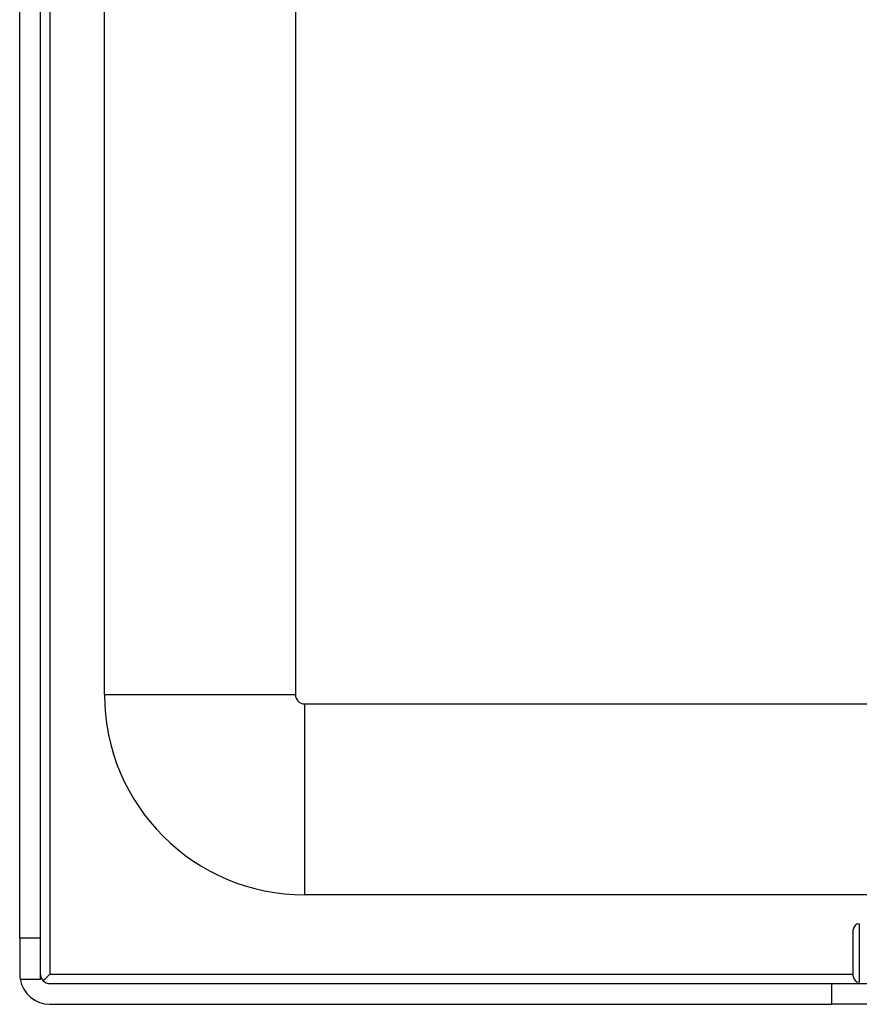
# Model space of a CAD drawing. Header units: inches. Extents: x 7 to 228, y 17 to 114.
# Tile 4 of 78: x 7.24 to 9.99, y 53.13 to 56.36. Entities that reach past the tile are written whole.
import ezdxf

# ---------------------------------------------------------------- set-up
doc = ezdxf.new("R2010")
doc.units = ezdxf.units.IN
doc.header["$MEASUREMENT"] = 0
doc.layers.add('Visible Edges(ANSI)', color=7, linetype='Continuous', lineweight=25)
doc.layers.add('Visible Tangent Edges(ANSI)', color=7, linetype='Continuous', lineweight=25)

msp = doc.modelspace()

# ---------------------------------------------------------------- linework, layer by layer
at = {"layer": 'Visible Edges(ANSI)'}
for p, q in [((7.2446, 53.3493), (7.2446, 78.9523)), ((7.3126, 53.3493), (7.3126, 78.9523)), ((7.5221, 54.1473), (7.5221, 78.3473)), ((8.1471, 78.3473), (8.1471, 54.1473)), ((8.1781, 54.1163), (54.1141, 54.1163)), ((10.2446, 53.4913), (8.1781, 53.4913)), ((9.9729, 53.2255), (9.9729, 53.3771)), ((7.3126, 53.3493), (7.2446, 53.3493)), ((7.2446, 53.3493), (7.2446, 53.2323)), ((7.3126, 53.2153), (7.3126, 53.3493)), ((7.2461, 53.2153), (7.3126, 53.2153)), ((7.3217, 53.2104), (7.3436, 53.2323)), ((7.3436, 53.2013), (9.9016, 53.2013)), ((9.9016, 53.2013), (10.2136, 53.2013)), ((7.3436, 53.1333), (9.9016, 53.1333)), ((10.2136, 53.1333), (9.9016, 53.1333))]:
    msp.add_line(p, q, dxfattribs=at)
for centre, radius, start, end in [((8.1781, 54.1473), 0.656, 180, 270), ((8.1781, 54.1473), 0.031, 180, 270), ((9.9926, 53.3771), 0.0197, 90, 180), ((7.3436, 53.2323), 0.099, 180, 189.8877), ((7.3436, 53.2323), 0.099, 189.8877, 270), ((7.3436, 53.2323), 0.031, 180, 270), ((9.9926, 53.2255), 0.0197, 180, 270)]:
    msp.add_arc(centre, radius, start, end, dxfattribs=at)
at = {"layer": 'Visible Tangent Edges(ANSI)'}
for p, q in [((7.3436, 78.9523), (7.3436, 53.2323)), ((7.5221, 54.1473), (8.1471, 54.1473)), ((8.1781, 53.4913), (8.1781, 54.1163)), ((9.9926, 53.3968), (9.9926, 53.2058)), ((7.3436, 53.2323), (9.9729, 53.2323)), ((9.9016, 53.2013), (9.9016, 53.1333))]:
    msp.add_line(p, q, dxfattribs=at)

doc.saveas('drawing.dxf')
